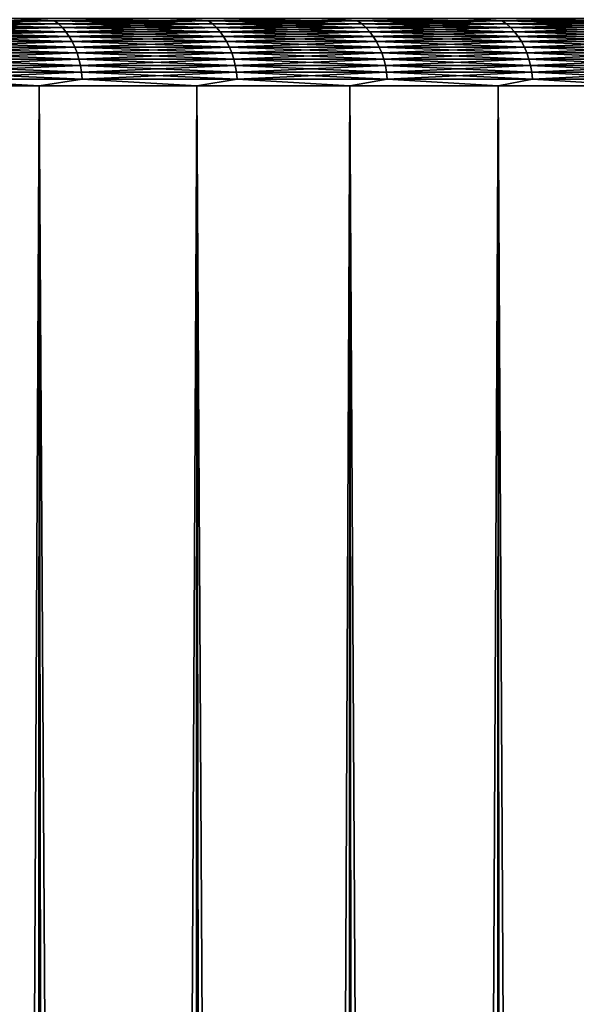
# Model space of a CAD drawing. Header units: millimetres. Extents: x -1052 to 2807, y 2 to 2368.
# Tile 151 of 256: x 957.34 to 961.27, y 174.97 to 181.91. Entities that reach past the tile are written whole.
import ezdxf

# ---------------------------------------------------------------- set-up
doc = ezdxf.new("R2010")
doc.units = ezdxf.units.MM
doc.header["$LTSCALE"] = 41.718519
for name, color, linetype in [('11', 7, 'CONTINUOUS'), ('12', 7, 'CONTINUOUS'), ('16', 7, 'CONTINUOUS'), ('17', 7, 'CONTINUOUS')]:
    doc.layers.add(name, color=color, linetype=linetype)

msp = doc.modelspace()

# ---------------------------------------------------------------- linework, layer by layer
at = {"layer": '11', "color": 7, "linetype": 'CONTINUOUS'}
for points in [[(957.4297, 2.3, -34.142), (956.2856, 2.3, -35.0919), (956.3384, 181.4396, -35.0495), (957.4297, 2.3, -34.142)], [(957.4818, 181.4396, -34.0972), (957.4297, 2.3, -34.142), (956.3384, 181.4396, -35.0495), (957.4818, 181.4396, -34.0972)], [(958.5417, 2.3, -33.1548), (957.4297, 2.3, -34.142), (957.4818, 181.4396, -34.0972), (958.5417, 2.3, -33.1548)], [(958.5931, 181.4396, -33.1076), (958.5417, 2.3, -33.1548), (957.4818, 181.4396, -34.0972), (958.5931, 181.4396, -33.1076)], [(959.6205, 2.3, -32.1315), (958.5417, 2.3, -33.1548), (958.5931, 181.4396, -33.1076), (959.6205, 2.3, -32.1315)], [(959.6711, 181.4396, -32.0818), (959.6205, 2.3, -32.1315), (958.5931, 181.4396, -33.1076), (959.6711, 181.4396, -32.0818)], [(960.6649, 2.3, -31.0731), (959.6205, 2.3, -32.1315), (959.6711, 181.4396, -32.0818), (960.6649, 2.3, -31.0731)], [(960.7146, 181.4396, -31.0209), (960.6649, 2.3, -31.0731), (959.6711, 181.4396, -32.0818), (960.7146, 181.4396, -31.0209)], [(961.6737, 2.3, -29.9807), (960.6649, 2.3, -31.0731), (960.7146, 181.4396, -31.0209), (961.6737, 2.3, -29.9807)], [(961.7224, 181.4396, -29.9261), (961.6737, 2.3, -29.9807), (960.7146, 181.4396, -31.0209), (961.7224, 181.4396, -29.9261)]]:
    msp.add_3dface(points, dxfattribs=at)
at = {"layer": '12', "color": 7, "linetype": 'CONTINUOUS'}
for points in [[(956.3384, 181.4396, 35.0495), (956.5867, 2.3, 34.8481), (957.4818, 181.4396, 34.0972), (956.3384, 181.4396, 35.0495)], [(956.5867, 2.3, 34.8481), (957.7103, 2.3, 33.899), (957.4818, 181.4396, 34.0972), (956.5867, 2.3, 34.8481)], [(957.4818, 181.4396, 34.0972), (957.7103, 2.3, 33.899), (958.5931, 181.4396, 33.1076), (957.4818, 181.4396, 34.0972)], [(957.7103, 2.3, 33.899), (958.8023, 2.3, 32.9137), (958.5931, 181.4396, 33.1076), (957.7103, 2.3, 33.899)], [(958.5931, 181.4396, 33.1076), (958.8023, 2.3, 32.9137), (959.6711, 181.4396, 32.0818), (958.5931, 181.4396, 33.1076)], [(958.8023, 2.3, 32.9137), (959.8616, 2.3, 31.8933), (959.6711, 181.4396, 32.0818), (958.8023, 2.3, 32.9137)], [(959.6711, 181.4396, 32.0818), (959.8616, 2.3, 31.8933), (960.7146, 181.4396, 31.0209), (959.6711, 181.4396, 32.0818)], [(959.8616, 2.3, 31.8933), (960.8869, 2.3, 30.8388), (960.7146, 181.4396, 31.0209), (959.8616, 2.3, 31.8933)], [(960.7146, 181.4396, 31.0209), (960.8869, 2.3, 30.8388), (961.7224, 181.4396, 29.9261), (960.7146, 181.4396, 31.0209)], [(960.8869, 2.3, 30.8388), (961.8772, 2.3, 29.7513), (961.7224, 181.4396, 29.9261), (960.8869, 2.3, 30.8388)]]:
    msp.add_3dface(points, dxfattribs=at)
at = {"layer": '16', "color": 7, "linetype": 'CONTINUOUS'}
for points in [[(957.2587, 181.914, 33.8381), (956.4743, 181.8968, 34.5554), (957.5898, 181.8968, 33.609), (957.2587, 181.914, 33.8381)], [(956.5016, 181.8753, 34.5886), (957.6181, 181.8753, 33.6414), (956.4743, 181.8968, 34.5554), (956.5016, 181.8753, 34.5886)], [(956.4743, 181.8968, 34.5554), (957.6181, 181.8753, 33.6414), (957.5898, 181.8968, 33.609), (956.4743, 181.8968, 34.5554)], [(956.5274, 181.8497, 34.6201), (957.6449, 181.8497, 33.672), (956.5016, 181.8753, 34.5886), (956.5274, 181.8497, 34.6201)], [(956.5016, 181.8753, 34.5886), (957.6449, 181.8497, 33.672), (957.6181, 181.8753, 33.6414), (956.5016, 181.8753, 34.5886)], [(958.3615, 181.914, 32.856), (957.2587, 181.914, 33.8381), (957.5898, 181.8968, 33.609), (958.3615, 181.914, 32.856)], [(958.3615, 181.914, 32.856), (957.5898, 181.8968, 33.609), (958.6736, 181.8968, 32.6267), (958.3615, 181.914, 32.856)], [(957.6181, 181.8753, 33.6414), (958.703, 181.8753, 32.658), (957.5898, 181.8968, 33.609), (957.6181, 181.8753, 33.6414)], [(957.5898, 181.8968, 33.609), (958.703, 181.8753, 32.658), (958.6736, 181.8968, 32.6267), (957.5898, 181.8968, 33.609)], [(957.6449, 181.8497, 33.672), (958.7308, 181.8497, 32.6877), (957.6181, 181.8753, 33.6414), (957.6449, 181.8497, 33.672)], [(957.6181, 181.8753, 33.6414), (958.7308, 181.8497, 32.6877), (958.703, 181.8753, 32.658), (957.6181, 181.8753, 33.6414)], [(959.4313, 181.914, 31.838), (958.3615, 181.914, 32.856), (958.6736, 181.8968, 32.6267), (959.4313, 181.914, 31.838)], [(959.4313, 181.914, 31.838), (958.6736, 181.8968, 32.6267), (959.7248, 181.8968, 31.6094), (959.4313, 181.914, 31.838)], [(958.703, 181.8753, 32.658), (959.7552, 181.8753, 31.6398), (958.6736, 181.8968, 32.6267), (958.703, 181.8753, 32.658)], [(958.6736, 181.8968, 32.6267), (959.7552, 181.8753, 31.6398), (959.7248, 181.8968, 31.6094), (958.6736, 181.8968, 32.6267)], [(958.7308, 181.8497, 32.6877), (959.784, 181.8497, 31.6685), (958.703, 181.8753, 32.658), (958.7308, 181.8497, 32.6877)], [(958.703, 181.8753, 32.658), (959.784, 181.8497, 31.6685), (959.7552, 181.8753, 31.6398), (958.703, 181.8753, 32.658)], [(960.4669, 181.914, 30.7852), (959.4313, 181.914, 31.838), (959.7248, 181.8968, 31.6094), (960.4669, 181.914, 30.7852)], [(960.4669, 181.914, 30.7852), (959.7248, 181.8968, 31.6094), (960.7421, 181.8968, 30.5582), (960.4669, 181.914, 30.7852)], [(959.7552, 181.8753, 31.6398), (960.7735, 181.8753, 30.5876), (959.7248, 181.8968, 31.6094), (959.7552, 181.8753, 31.6398)], [(959.7248, 181.8968, 31.6094), (960.7735, 181.8753, 30.5876), (960.7421, 181.8968, 30.5582), (959.7248, 181.8968, 31.6094)], [(959.784, 181.8497, 31.6685), (960.8032, 181.8497, 30.6154), (959.7552, 181.8753, 31.6398), (959.784, 181.8497, 31.6685)], [(959.7552, 181.8753, 31.6398), (960.8032, 181.8497, 30.6154), (960.7735, 181.8753, 30.5876), (959.7552, 181.8753, 31.6398)], [(961.4671, 181.914, 29.6987), (960.4669, 181.914, 30.7852), (960.7421, 181.8968, 30.5582), (961.4671, 181.914, 29.6987)], [(961.4671, 181.914, 29.6987), (960.7421, 181.8968, 30.5582), (961.7245, 181.8968, 29.4743), (961.4671, 181.914, 29.6987)], [(960.7735, 181.8753, 30.5876), (961.7568, 181.8753, 29.5027), (960.7421, 181.8968, 30.5582), (960.7735, 181.8753, 30.5876)], [(960.7421, 181.8968, 30.5582), (961.7568, 181.8753, 29.5027), (961.7245, 181.8968, 29.4743), (960.7421, 181.8968, 30.5582)], [(960.8032, 181.8497, 30.6154), (961.7874, 181.8497, 29.5295), (960.7735, 181.8753, 30.5876), (960.8032, 181.8497, 30.6154)], [(960.7735, 181.8753, 30.5876), (961.7874, 181.8497, 29.5295), (961.7568, 181.8753, 29.5027), (960.7735, 181.8753, 30.5876)], [(956.5516, 181.8203, 34.6495), (957.67, 181.8203, 33.7006), (956.5274, 181.8497, 34.6201), (956.5516, 181.8203, 34.6495)], [(956.5274, 181.8497, 34.6201), (957.67, 181.8203, 33.7006), (957.6449, 181.8497, 33.672), (956.5274, 181.8497, 34.6201)], [(956.5738, 181.7874, 34.6766), (957.6931, 181.7874, 33.7269), (956.5516, 181.8203, 34.6495), (956.5738, 181.7874, 34.6766)], [(956.5516, 181.8203, 34.6495), (957.6931, 181.7874, 33.7269), (957.67, 181.8203, 33.7006), (956.5516, 181.8203, 34.6495)], [(957.67, 181.8203, 33.7006), (958.7569, 181.8203, 32.7155), (957.6449, 181.8497, 33.672), (957.67, 181.8203, 33.7006)], [(957.6449, 181.8497, 33.672), (958.7569, 181.8203, 32.7155), (958.7308, 181.8497, 32.6877), (957.6449, 181.8497, 33.672)], [(957.6931, 181.7874, 33.7269), (958.7808, 181.7874, 32.7411), (957.67, 181.8203, 33.7006), (957.6931, 181.7874, 33.7269)], [(957.67, 181.8203, 33.7006), (958.7808, 181.7874, 32.7411), (958.7569, 181.8203, 32.7155), (957.67, 181.8203, 33.7006)], [(958.7569, 181.8203, 32.7155), (959.8109, 181.8203, 31.6954), (958.7308, 181.8497, 32.6877), (958.7569, 181.8203, 32.7155)], [(958.7308, 181.8497, 32.6877), (959.8109, 181.8203, 31.6954), (959.784, 181.8497, 31.6685), (958.7308, 181.8497, 32.6877)], [(958.7808, 181.7874, 32.7411), (959.8357, 181.7874, 31.7202), (958.7569, 181.8203, 32.7155), (958.7808, 181.7874, 32.7411)], [(958.7569, 181.8203, 32.7155), (959.8357, 181.7874, 31.7202), (959.8109, 181.8203, 31.6954), (958.7569, 181.8203, 32.7155)], [(959.8109, 181.8203, 31.6954), (960.831, 181.8203, 30.6414), (959.784, 181.8497, 31.6685), (959.8109, 181.8203, 31.6954)], [(959.784, 181.8497, 31.6685), (960.831, 181.8203, 30.6414), (960.8032, 181.8497, 30.6154), (959.784, 181.8497, 31.6685)], [(959.8357, 181.7874, 31.7202), (960.8565, 181.7874, 30.6654), (959.8109, 181.8203, 31.6954), (959.8357, 181.7874, 31.7202)], [(959.8109, 181.8203, 31.6954), (960.8565, 181.7874, 30.6654), (960.831, 181.8203, 30.6414), (959.8109, 181.8203, 31.6954)], [(960.831, 181.8203, 30.6414), (961.816, 181.8203, 29.5546), (960.8032, 181.8497, 30.6154), (960.831, 181.8203, 30.6414)], [(960.8032, 181.8497, 30.6154), (961.816, 181.8203, 29.5546), (961.7874, 181.8497, 29.5295), (960.8032, 181.8497, 30.6154)], [(960.8565, 181.7874, 30.6654), (961.8424, 181.7874, 29.5777), (960.831, 181.8203, 30.6414), (960.8565, 181.7874, 30.6654)], [(960.831, 181.8203, 30.6414), (961.8424, 181.7874, 29.5777), (961.816, 181.8203, 29.5546), (960.831, 181.8203, 30.6414)], [(956.5939, 181.7513, 34.7012), (957.7141, 181.7513, 33.7508), (956.5738, 181.7874, 34.6766), (956.5939, 181.7513, 34.7012)], [(956.5738, 181.7874, 34.6766), (957.7141, 181.7513, 33.7508), (957.6931, 181.7874, 33.7269), (956.5738, 181.7874, 34.6766)], [(956.6118, 181.7124, 34.7229), (957.7326, 181.7124, 33.7719), (956.5939, 181.7513, 34.7012), (956.6118, 181.7124, 34.7229)], [(956.5939, 181.7513, 34.7012), (957.7326, 181.7124, 33.7719), (957.7141, 181.7513, 33.7508), (956.5939, 181.7513, 34.7012)], [(957.7141, 181.7513, 33.7508), (958.8025, 181.7513, 32.7643), (957.6931, 181.7874, 33.7269), (957.7141, 181.7513, 33.7508)], [(957.6931, 181.7874, 33.7269), (958.8025, 181.7513, 32.7643), (958.7808, 181.7874, 32.7411), (957.6931, 181.7874, 33.7269)], [(957.7326, 181.7124, 33.7719), (958.8218, 181.7124, 32.7848), (957.7141, 181.7513, 33.7508), (957.7326, 181.7124, 33.7719)], [(957.7141, 181.7513, 33.7508), (958.8218, 181.7124, 32.7848), (958.8025, 181.7513, 32.7643), (957.7141, 181.7513, 33.7508)], [(958.8025, 181.7513, 32.7643), (959.8581, 181.7513, 31.7427), (958.7808, 181.7874, 32.7411), (958.8025, 181.7513, 32.7643)], [(958.7808, 181.7874, 32.7411), (959.8581, 181.7513, 31.7427), (959.8357, 181.7874, 31.7202), (958.7808, 181.7874, 32.7411)], [(958.8218, 181.7124, 32.7848), (959.878, 181.7124, 31.7626), (958.8025, 181.7513, 32.7643), (958.8218, 181.7124, 32.7848)], [(958.8025, 181.7513, 32.7643), (959.878, 181.7124, 31.7626), (959.8581, 181.7513, 31.7427), (958.8025, 181.7513, 32.7643)], [(959.8581, 181.7513, 31.7427), (960.8797, 181.7513, 30.6871), (959.8357, 181.7874, 31.7202), (959.8581, 181.7513, 31.7427)], [(959.8357, 181.7874, 31.7202), (960.8797, 181.7513, 30.6871), (960.8565, 181.7874, 30.6654), (959.8357, 181.7874, 31.7202)], [(959.878, 181.7124, 31.7626), (960.9002, 181.7124, 30.7063), (959.8581, 181.7513, 31.7427), (959.878, 181.7124, 31.7626)], [(959.8581, 181.7513, 31.7427), (960.9002, 181.7124, 30.7063), (960.8797, 181.7513, 30.6871), (959.8581, 181.7513, 31.7427)], [(960.8797, 181.7513, 30.6871), (961.8662, 181.7513, 29.5986), (960.8565, 181.7874, 30.6654), (960.8797, 181.7513, 30.6871)], [(960.8565, 181.7874, 30.6654), (961.8662, 181.7513, 29.5986), (961.8424, 181.7874, 29.5777), (960.8565, 181.7874, 30.6654)], [(960.9002, 181.7124, 30.7063), (961.8874, 181.7124, 29.6172), (960.8797, 181.7513, 30.6871), (960.9002, 181.7124, 30.7063)], [(960.8797, 181.7513, 30.6871), (961.8874, 181.7124, 29.6172), (961.8662, 181.7513, 29.5986), (960.8797, 181.7513, 30.6871)], [(956.6272, 181.6709, 34.7417), (957.7486, 181.6709, 33.7902), (956.6118, 181.7124, 34.7229), (956.6272, 181.6709, 34.7417)], [(956.6118, 181.7124, 34.7229), (957.7486, 181.6709, 33.7902), (957.7326, 181.7124, 33.7719), (956.6118, 181.7124, 34.7229)], [(956.64, 181.6272, 34.7572), (957.7619, 181.6272, 33.8053), (956.6272, 181.6709, 34.7417), (956.64, 181.6272, 34.7572)], [(956.6272, 181.6709, 34.7417), (957.7619, 181.6272, 33.8053), (957.7486, 181.6709, 33.7902), (956.6272, 181.6709, 34.7417)], [(957.7486, 181.6709, 33.7902), (958.8383, 181.6709, 32.8025), (957.7326, 181.7124, 33.7719), (957.7486, 181.6709, 33.7902)], [(957.7326, 181.7124, 33.7719), (958.8383, 181.6709, 32.8025), (958.8218, 181.7124, 32.7848), (957.7326, 181.7124, 33.7719)], [(957.7619, 181.6272, 33.8053), (958.8521, 181.6272, 32.8172), (957.7486, 181.6709, 33.7902), (957.7619, 181.6272, 33.8053)], [(957.7486, 181.6709, 33.7902), (958.8521, 181.6272, 32.8172), (958.8383, 181.6709, 32.8025), (957.7486, 181.6709, 33.7902)], [(958.8383, 181.6709, 32.8025), (959.8951, 181.6709, 31.7797), (958.8218, 181.7124, 32.7848), (958.8383, 181.6709, 32.8025)], [(958.8218, 181.7124, 32.7848), (959.8951, 181.6709, 31.7797), (959.878, 181.7124, 31.7626), (958.8218, 181.7124, 32.7848)], [(958.8521, 181.6272, 32.8172), (959.9094, 181.6272, 31.794), (958.8383, 181.6709, 32.8025), (958.8521, 181.6272, 32.8172)], [(958.8383, 181.6709, 32.8025), (959.9094, 181.6272, 31.794), (959.8951, 181.6709, 31.7797), (958.8383, 181.6709, 32.8025)], [(959.8951, 181.6709, 31.7797), (960.9179, 181.6709, 30.7229), (959.878, 181.7124, 31.7626), (959.8951, 181.6709, 31.7797)], [(959.878, 181.7124, 31.7626), (960.9179, 181.6709, 30.7229), (960.9002, 181.7124, 30.7063), (959.878, 181.7124, 31.7626)], [(959.9094, 181.6272, 31.794), (960.9326, 181.6272, 30.7367), (959.8951, 181.6709, 31.7797), (959.9094, 181.6272, 31.794)], [(959.8951, 181.6709, 31.7797), (960.9326, 181.6272, 30.7367), (960.9179, 181.6709, 30.7229), (959.8951, 181.6709, 31.7797)], [(960.9179, 181.6709, 30.7229), (961.9056, 181.6709, 29.6332), (960.9002, 181.7124, 30.7063), (960.9179, 181.6709, 30.7229)], [(960.9002, 181.7124, 30.7063), (961.9056, 181.6709, 29.6332), (961.8874, 181.7124, 29.6172), (960.9002, 181.7124, 30.7063)], [(960.9326, 181.6272, 30.7367), (961.9208, 181.6272, 29.6465), (960.9179, 181.6709, 30.7229), (960.9326, 181.6272, 30.7367)], [(960.9179, 181.6709, 30.7229), (961.9208, 181.6272, 29.6465), (961.9056, 181.6709, 29.6332), (960.9179, 181.6709, 30.7229)], [(956.65, 181.5818, 34.7695), (957.7724, 181.5818, 33.8173), (956.64, 181.6272, 34.7572), (956.65, 181.5818, 34.7695)], [(956.64, 181.6272, 34.7572), (957.7724, 181.5818, 33.8173), (957.7619, 181.6272, 33.8053), (956.64, 181.6272, 34.7572)], [(957.7724, 181.5818, 33.8173), (958.863, 181.5818, 32.8288), (957.7619, 181.6272, 33.8053), (957.7724, 181.5818, 33.8173)], [(957.7619, 181.6272, 33.8053), (958.863, 181.5818, 32.8288), (958.8521, 181.6272, 32.8172), (957.7619, 181.6272, 33.8053)], [(958.863, 181.5818, 32.8288), (959.9206, 181.5818, 31.8052), (958.8521, 181.6272, 32.8172), (958.863, 181.5818, 32.8288)], [(958.8521, 181.6272, 32.8172), (959.9206, 181.5818, 31.8052), (959.9094, 181.6272, 31.794), (958.8521, 181.6272, 32.8172)], [(959.9206, 181.5818, 31.8052), (960.9442, 181.5818, 30.7475), (959.9094, 181.6272, 31.794), (959.9206, 181.5818, 31.8052)], [(959.9094, 181.6272, 31.794), (960.9442, 181.5818, 30.7475), (960.9326, 181.6272, 30.7367), (959.9094, 181.6272, 31.794)], [(960.9442, 181.5818, 30.7475), (961.9327, 181.5818, 29.6569), (960.9326, 181.6272, 30.7367), (960.9442, 181.5818, 30.7475)], [(960.9326, 181.6272, 30.7367), (961.9327, 181.5818, 29.6569), (961.9208, 181.6272, 29.6465), (960.9326, 181.6272, 30.7367)], [(956.6573, 181.5352, 34.7783), (957.7799, 181.5352, 33.8259), (956.65, 181.5818, 34.7695), (956.6573, 181.5352, 34.7783)], [(956.65, 181.5818, 34.7695), (957.7799, 181.5352, 33.8259), (957.7724, 181.5818, 33.8173), (956.65, 181.5818, 34.7695)], [(956.6617, 181.4876, 34.7837), (957.7845, 181.4876, 33.8311), (956.6573, 181.5352, 34.7783), (956.6617, 181.4876, 34.7837)], [(956.6573, 181.5352, 34.7783), (957.7845, 181.4876, 33.8311), (957.7799, 181.5352, 33.8259), (956.6573, 181.5352, 34.7783)], [(957.7799, 181.5352, 33.8259), (958.8708, 181.5352, 32.8372), (957.7724, 181.5818, 33.8173), (957.7799, 181.5352, 33.8259)], [(957.7724, 181.5818, 33.8173), (958.8708, 181.5352, 32.8372), (958.863, 181.5818, 32.8288), (957.7724, 181.5818, 33.8173)], [(957.7845, 181.4876, 33.8311), (958.8755, 181.4876, 32.8422), (957.7799, 181.5352, 33.8259), (957.7845, 181.4876, 33.8311)], [(957.7799, 181.5352, 33.8259), (958.8755, 181.4876, 32.8422), (958.8708, 181.5352, 32.8372), (957.7799, 181.5352, 33.8259)], [(958.8708, 181.5352, 32.8372), (959.9287, 181.5352, 31.8133), (958.863, 181.5818, 32.8288), (958.8708, 181.5352, 32.8372)], [(958.863, 181.5818, 32.8288), (959.9287, 181.5352, 31.8133), (959.9206, 181.5818, 31.8052), (958.863, 181.5818, 32.8288)], [(958.8755, 181.4876, 32.8422), (959.9336, 181.4876, 31.8182), (958.8708, 181.5352, 32.8372), (958.8755, 181.4876, 32.8422)], [(958.8708, 181.5352, 32.8372), (959.9336, 181.4876, 31.8182), (959.9287, 181.5352, 31.8133), (958.8708, 181.5352, 32.8372)], [(959.9287, 181.5352, 31.8133), (960.9526, 181.5352, 30.7554), (959.9206, 181.5818, 31.8052), (959.9287, 181.5352, 31.8133)], [(959.9206, 181.5818, 31.8052), (960.9526, 181.5352, 30.7554), (960.9442, 181.5818, 30.7475), (959.9206, 181.5818, 31.8052)], [(959.9336, 181.4876, 31.8182), (960.9576, 181.4876, 30.7601), (959.9287, 181.5352, 31.8133), (959.9336, 181.4876, 31.8182)], [(959.9287, 181.5352, 31.8133), (960.9576, 181.4876, 30.7601), (960.9526, 181.5352, 30.7554), (959.9287, 181.5352, 31.8133)], [(960.9526, 181.5352, 30.7554), (961.9413, 181.5352, 29.6645), (960.9442, 181.5818, 30.7475), (960.9526, 181.5352, 30.7554)], [(960.9442, 181.5818, 30.7475), (961.9413, 181.5352, 29.6645), (961.9327, 181.5818, 29.6569), (960.9442, 181.5818, 30.7475)], [(960.9576, 181.4876, 30.7601), (961.9465, 181.4876, 29.669), (960.9526, 181.5352, 30.7554), (960.9576, 181.4876, 30.7601)], [(960.9526, 181.5352, 30.7554), (961.9465, 181.4876, 29.669), (961.9413, 181.5352, 29.6645), (960.9526, 181.5352, 30.7554)], [(956.3384, 181.4396, 35.0495), (957.4818, 181.4396, 34.0972), (956.6617, 181.4876, 34.7837), (956.3384, 181.4396, 35.0495)], [(956.6617, 181.4876, 34.7837), (957.4818, 181.4396, 34.0972), (957.7845, 181.4876, 33.8311), (956.6617, 181.4876, 34.7837)], [(957.4818, 181.4396, 34.0972), (958.5931, 181.4396, 33.1076), (957.7845, 181.4876, 33.8311), (957.4818, 181.4396, 34.0972)], [(957.7845, 181.4876, 33.8311), (958.5931, 181.4396, 33.1076), (958.8755, 181.4876, 32.8422), (957.7845, 181.4876, 33.8311)], [(958.5931, 181.4396, 33.1076), (959.6711, 181.4396, 32.0818), (958.8755, 181.4876, 32.8422), (958.5931, 181.4396, 33.1076)], [(958.8755, 181.4876, 32.8422), (959.6711, 181.4396, 32.0818), (959.9336, 181.4876, 31.8182), (958.8755, 181.4876, 32.8422)], [(959.6711, 181.4396, 32.0818), (960.7146, 181.4396, 31.0209), (959.9336, 181.4876, 31.8182), (959.6711, 181.4396, 32.0818)], [(959.9336, 181.4876, 31.8182), (960.7146, 181.4396, 31.0209), (960.9576, 181.4876, 30.7601), (959.9336, 181.4876, 31.8182)], [(960.7146, 181.4396, 31.0209), (961.7224, 181.4396, 29.9261), (960.9576, 181.4876, 30.7601), (960.7146, 181.4396, 31.0209)], [(960.9576, 181.4876, 30.7601), (961.7224, 181.4396, 29.9261), (961.9465, 181.4876, 29.669), (960.9576, 181.4876, 30.7601)]]:
    msp.add_3dface(points, dxfattribs=at)
at = {"layer": '17', "color": 7, "linetype": 'CONTINUOUS'}
for points in [[(957.2587, 181.914, -33.8381), (957.5898, 181.8968, -33.609), (956.4743, 181.8968, -34.5554), (957.2587, 181.914, -33.8381)], [(957.5898, 181.8968, -33.609), (956.5016, 181.8753, -34.5886), (956.4743, 181.8968, -34.5554), (957.5898, 181.8968, -33.609)], [(957.6181, 181.8753, -33.6414), (956.5016, 181.8753, -34.5886), (957.5898, 181.8968, -33.609), (957.6181, 181.8753, -33.6414)], [(957.6181, 181.8753, -33.6414), (956.5274, 181.8497, -34.6201), (956.5016, 181.8753, -34.5886), (957.6181, 181.8753, -33.6414)], [(957.6449, 181.8497, -33.672), (956.5274, 181.8497, -34.6201), (957.6181, 181.8753, -33.6414), (957.6449, 181.8497, -33.672)], [(957.2587, 181.914, -33.8381), (958.3615, 181.914, -32.856), (957.5898, 181.8968, -33.609), (957.2587, 181.914, -33.8381)], [(958.3615, 181.914, -32.856), (958.6736, 181.8968, -32.6267), (957.5898, 181.8968, -33.609), (958.3615, 181.914, -32.856)], [(958.6736, 181.8968, -32.6267), (957.6181, 181.8753, -33.6414), (957.5898, 181.8968, -33.609), (958.6736, 181.8968, -32.6267)], [(958.703, 181.8753, -32.658), (957.6181, 181.8753, -33.6414), (958.6736, 181.8968, -32.6267), (958.703, 181.8753, -32.658)], [(958.703, 181.8753, -32.658), (957.6449, 181.8497, -33.672), (957.6181, 181.8753, -33.6414), (958.703, 181.8753, -32.658)], [(958.7308, 181.8497, -32.6877), (957.6449, 181.8497, -33.672), (958.703, 181.8753, -32.658), (958.7308, 181.8497, -32.6877)], [(958.3615, 181.914, -32.856), (959.4313, 181.914, -31.838), (958.6736, 181.8968, -32.6267), (958.3615, 181.914, -32.856)], [(959.4313, 181.914, -31.838), (959.7248, 181.8968, -31.6094), (958.6736, 181.8968, -32.6267), (959.4313, 181.914, -31.838)], [(959.7248, 181.8968, -31.6094), (958.703, 181.8753, -32.658), (958.6736, 181.8968, -32.6267), (959.7248, 181.8968, -31.6094)], [(959.7552, 181.8753, -31.6398), (958.703, 181.8753, -32.658), (959.7248, 181.8968, -31.6094), (959.7552, 181.8753, -31.6398)], [(959.7552, 181.8753, -31.6398), (958.7308, 181.8497, -32.6877), (958.703, 181.8753, -32.658), (959.7552, 181.8753, -31.6398)], [(959.784, 181.8497, -31.6685), (958.7308, 181.8497, -32.6877), (959.7552, 181.8753, -31.6398), (959.784, 181.8497, -31.6685)], [(959.4313, 181.914, -31.838), (960.4669, 181.914, -30.7852), (959.7248, 181.8968, -31.6094), (959.4313, 181.914, -31.838)], [(960.4669, 181.914, -30.7852), (960.7421, 181.8968, -30.5582), (959.7248, 181.8968, -31.6094), (960.4669, 181.914, -30.7852)], [(960.7421, 181.8968, -30.5582), (959.7552, 181.8753, -31.6398), (959.7248, 181.8968, -31.6094), (960.7421, 181.8968, -30.5582)], [(960.7735, 181.8753, -30.5876), (959.7552, 181.8753, -31.6398), (960.7421, 181.8968, -30.5582), (960.7735, 181.8753, -30.5876)], [(960.7735, 181.8753, -30.5876), (959.784, 181.8497, -31.6685), (959.7552, 181.8753, -31.6398), (960.7735, 181.8753, -30.5876)], [(960.8032, 181.8497, -30.6154), (959.784, 181.8497, -31.6685), (960.7735, 181.8753, -30.5876), (960.8032, 181.8497, -30.6154)], [(960.4669, 181.914, -30.7852), (961.4671, 181.914, -29.6987), (960.7421, 181.8968, -30.5582), (960.4669, 181.914, -30.7852)], [(961.4671, 181.914, -29.6987), (961.7245, 181.8968, -29.4743), (960.7421, 181.8968, -30.5582), (961.4671, 181.914, -29.6987)], [(961.7245, 181.8968, -29.4743), (960.7735, 181.8753, -30.5876), (960.7421, 181.8968, -30.5582), (961.7245, 181.8968, -29.4743)], [(961.7568, 181.8753, -29.5027), (960.7735, 181.8753, -30.5876), (961.7245, 181.8968, -29.4743), (961.7568, 181.8753, -29.5027)], [(961.7568, 181.8753, -29.5027), (960.8032, 181.8497, -30.6154), (960.7735, 181.8753, -30.5876), (961.7568, 181.8753, -29.5027)], [(961.7874, 181.8497, -29.5295), (960.8032, 181.8497, -30.6154), (961.7568, 181.8753, -29.5027), (961.7874, 181.8497, -29.5295)], [(957.6449, 181.8497, -33.672), (956.5516, 181.8203, -34.6495), (956.5274, 181.8497, -34.6201), (957.6449, 181.8497, -33.672)], [(957.67, 181.8203, -33.7006), (956.5516, 181.8203, -34.6495), (957.6449, 181.8497, -33.672), (957.67, 181.8203, -33.7006)], [(957.67, 181.8203, -33.7006), (956.5738, 181.7874, -34.6766), (956.5516, 181.8203, -34.6495), (957.67, 181.8203, -33.7006)], [(957.6931, 181.7874, -33.7269), (956.5738, 181.7874, -34.6766), (957.67, 181.8203, -33.7006), (957.6931, 181.7874, -33.7269)], [(958.7308, 181.8497, -32.6877), (957.67, 181.8203, -33.7006), (957.6449, 181.8497, -33.672), (958.7308, 181.8497, -32.6877)], [(958.7569, 181.8203, -32.7155), (957.67, 181.8203, -33.7006), (958.7308, 181.8497, -32.6877), (958.7569, 181.8203, -32.7155)], [(958.7569, 181.8203, -32.7155), (957.6931, 181.7874, -33.7269), (957.67, 181.8203, -33.7006), (958.7569, 181.8203, -32.7155)], [(958.7808, 181.7874, -32.7411), (957.6931, 181.7874, -33.7269), (958.7569, 181.8203, -32.7155), (958.7808, 181.7874, -32.7411)], [(959.784, 181.8497, -31.6685), (958.7569, 181.8203, -32.7155), (958.7308, 181.8497, -32.6877), (959.784, 181.8497, -31.6685)], [(959.8109, 181.8203, -31.6954), (958.7569, 181.8203, -32.7155), (959.784, 181.8497, -31.6685), (959.8109, 181.8203, -31.6954)], [(959.8109, 181.8203, -31.6954), (958.7808, 181.7874, -32.7411), (958.7569, 181.8203, -32.7155), (959.8109, 181.8203, -31.6954)], [(959.8357, 181.7874, -31.7202), (958.7808, 181.7874, -32.7411), (959.8109, 181.8203, -31.6954), (959.8357, 181.7874, -31.7202)], [(960.8032, 181.8497, -30.6154), (959.8109, 181.8203, -31.6954), (959.784, 181.8497, -31.6685), (960.8032, 181.8497, -30.6154)], [(960.831, 181.8203, -30.6414), (959.8109, 181.8203, -31.6954), (960.8032, 181.8497, -30.6154), (960.831, 181.8203, -30.6414)], [(960.831, 181.8203, -30.6414), (959.8357, 181.7874, -31.7202), (959.8109, 181.8203, -31.6954), (960.831, 181.8203, -30.6414)], [(960.8565, 181.7874, -30.6654), (959.8357, 181.7874, -31.7202), (960.831, 181.8203, -30.6414), (960.8565, 181.7874, -30.6654)], [(961.7874, 181.8497, -29.5295), (960.831, 181.8203, -30.6414), (960.8032, 181.8497, -30.6154), (961.7874, 181.8497, -29.5295)], [(961.816, 181.8203, -29.5546), (960.831, 181.8203, -30.6414), (961.7874, 181.8497, -29.5295), (961.816, 181.8203, -29.5546)], [(961.816, 181.8203, -29.5546), (960.8565, 181.7874, -30.6654), (960.831, 181.8203, -30.6414), (961.816, 181.8203, -29.5546)], [(961.8424, 181.7874, -29.5777), (960.8565, 181.7874, -30.6654), (961.816, 181.8203, -29.5546), (961.8424, 181.7874, -29.5777)], [(957.6931, 181.7874, -33.7269), (956.5939, 181.7513, -34.7012), (956.5738, 181.7874, -34.6766), (957.6931, 181.7874, -33.7269)], [(957.7141, 181.7513, -33.7508), (956.5939, 181.7513, -34.7012), (957.6931, 181.7874, -33.7269), (957.7141, 181.7513, -33.7508)], [(957.7141, 181.7513, -33.7508), (956.6118, 181.7124, -34.7229), (956.5939, 181.7513, -34.7012), (957.7141, 181.7513, -33.7508)], [(957.7326, 181.7124, -33.7719), (956.6118, 181.7124, -34.7229), (957.7141, 181.7513, -33.7508), (957.7326, 181.7124, -33.7719)], [(958.7808, 181.7874, -32.7411), (957.7141, 181.7513, -33.7508), (957.6931, 181.7874, -33.7269), (958.7808, 181.7874, -32.7411)], [(958.8025, 181.7513, -32.7643), (957.7141, 181.7513, -33.7508), (958.7808, 181.7874, -32.7411), (958.8025, 181.7513, -32.7643)], [(958.8025, 181.7513, -32.7643), (957.7326, 181.7124, -33.7719), (957.7141, 181.7513, -33.7508), (958.8025, 181.7513, -32.7643)], [(958.8218, 181.7124, -32.7848), (957.7326, 181.7124, -33.7719), (958.8025, 181.7513, -32.7643), (958.8218, 181.7124, -32.7848)], [(959.8357, 181.7874, -31.7202), (958.8025, 181.7513, -32.7643), (958.7808, 181.7874, -32.7411), (959.8357, 181.7874, -31.7202)], [(959.8581, 181.7513, -31.7427), (958.8025, 181.7513, -32.7643), (959.8357, 181.7874, -31.7202), (959.8581, 181.7513, -31.7427)], [(959.8581, 181.7513, -31.7427), (958.8218, 181.7124, -32.7848), (958.8025, 181.7513, -32.7643), (959.8581, 181.7513, -31.7427)], [(959.878, 181.7124, -31.7626), (958.8218, 181.7124, -32.7848), (959.8581, 181.7513, -31.7427), (959.878, 181.7124, -31.7626)], [(960.8565, 181.7874, -30.6654), (959.8581, 181.7513, -31.7427), (959.8357, 181.7874, -31.7202), (960.8565, 181.7874, -30.6654)], [(960.8797, 181.7513, -30.6871), (959.8581, 181.7513, -31.7427), (960.8565, 181.7874, -30.6654), (960.8797, 181.7513, -30.6871)], [(960.8797, 181.7513, -30.6871), (959.878, 181.7124, -31.7626), (959.8581, 181.7513, -31.7427), (960.8797, 181.7513, -30.6871)], [(960.9002, 181.7124, -30.7063), (959.878, 181.7124, -31.7626), (960.8797, 181.7513, -30.6871), (960.9002, 181.7124, -30.7063)], [(961.8424, 181.7874, -29.5777), (960.8797, 181.7513, -30.6871), (960.8565, 181.7874, -30.6654), (961.8424, 181.7874, -29.5777)], [(961.8662, 181.7513, -29.5986), (960.8797, 181.7513, -30.6871), (961.8424, 181.7874, -29.5777), (961.8662, 181.7513, -29.5986)], [(961.8662, 181.7513, -29.5986), (960.9002, 181.7124, -30.7063), (960.8797, 181.7513, -30.6871), (961.8662, 181.7513, -29.5986)], [(961.8874, 181.7124, -29.6172), (960.9002, 181.7124, -30.7063), (961.8662, 181.7513, -29.5986), (961.8874, 181.7124, -29.6172)], [(957.7326, 181.7124, -33.7719), (956.6272, 181.6709, -34.7417), (956.6118, 181.7124, -34.7229), (957.7326, 181.7124, -33.7719)], [(957.7486, 181.6709, -33.7902), (956.6272, 181.6709, -34.7417), (957.7326, 181.7124, -33.7719), (957.7486, 181.6709, -33.7902)], [(957.7486, 181.6709, -33.7902), (956.64, 181.6272, -34.7572), (956.6272, 181.6709, -34.7417), (957.7486, 181.6709, -33.7902)], [(957.7619, 181.6272, -33.8053), (956.64, 181.6272, -34.7572), (957.7486, 181.6709, -33.7902), (957.7619, 181.6272, -33.8053)], [(958.8218, 181.7124, -32.7848), (957.7486, 181.6709, -33.7902), (957.7326, 181.7124, -33.7719), (958.8218, 181.7124, -32.7848)], [(958.8383, 181.6709, -32.8025), (957.7486, 181.6709, -33.7902), (958.8218, 181.7124, -32.7848), (958.8383, 181.6709, -32.8025)], [(958.8383, 181.6709, -32.8025), (957.7619, 181.6272, -33.8053), (957.7486, 181.6709, -33.7902), (958.8383, 181.6709, -32.8025)], [(958.8521, 181.6272, -32.8172), (957.7619, 181.6272, -33.8053), (958.8383, 181.6709, -32.8025), (958.8521, 181.6272, -32.8172)], [(959.878, 181.7124, -31.7626), (958.8383, 181.6709, -32.8025), (958.8218, 181.7124, -32.7848), (959.878, 181.7124, -31.7626)], [(959.8951, 181.6709, -31.7797), (958.8383, 181.6709, -32.8025), (959.878, 181.7124, -31.7626), (959.8951, 181.6709, -31.7797)], [(959.8951, 181.6709, -31.7797), (958.8521, 181.6272, -32.8172), (958.8383, 181.6709, -32.8025), (959.8951, 181.6709, -31.7797)], [(959.9094, 181.6272, -31.794), (958.8521, 181.6272, -32.8172), (959.8951, 181.6709, -31.7797), (959.9094, 181.6272, -31.794)], [(960.9002, 181.7124, -30.7063), (959.8951, 181.6709, -31.7797), (959.878, 181.7124, -31.7626), (960.9002, 181.7124, -30.7063)], [(960.9179, 181.6709, -30.7229), (959.8951, 181.6709, -31.7797), (960.9002, 181.7124, -30.7063), (960.9179, 181.6709, -30.7229)], [(960.9179, 181.6709, -30.7229), (959.9094, 181.6272, -31.794), (959.8951, 181.6709, -31.7797), (960.9179, 181.6709, -30.7229)], [(960.9326, 181.6272, -30.7367), (959.9094, 181.6272, -31.794), (960.9179, 181.6709, -30.7229), (960.9326, 181.6272, -30.7367)], [(961.8874, 181.7124, -29.6172), (960.9179, 181.6709, -30.7229), (960.9002, 181.7124, -30.7063), (961.8874, 181.7124, -29.6172)], [(961.9056, 181.6709, -29.6332), (960.9179, 181.6709, -30.7229), (961.8874, 181.7124, -29.6172), (961.9056, 181.6709, -29.6332)], [(961.9056, 181.6709, -29.6332), (960.9326, 181.6272, -30.7367), (960.9179, 181.6709, -30.7229), (961.9056, 181.6709, -29.6332)], [(961.9208, 181.6272, -29.6465), (960.9326, 181.6272, -30.7367), (961.9056, 181.6709, -29.6332), (961.9208, 181.6272, -29.6465)], [(957.7619, 181.6272, -33.8053), (956.65, 181.5818, -34.7695), (956.64, 181.6272, -34.7572), (957.7619, 181.6272, -33.8053)], [(957.7724, 181.5818, -33.8173), (956.65, 181.5818, -34.7695), (957.7619, 181.6272, -33.8053), (957.7724, 181.5818, -33.8173)], [(958.8521, 181.6272, -32.8172), (957.7724, 181.5818, -33.8173), (957.7619, 181.6272, -33.8053), (958.8521, 181.6272, -32.8172)], [(958.863, 181.5818, -32.8288), (957.7724, 181.5818, -33.8173), (958.8521, 181.6272, -32.8172), (958.863, 181.5818, -32.8288)], [(959.9094, 181.6272, -31.794), (958.863, 181.5818, -32.8288), (958.8521, 181.6272, -32.8172), (959.9094, 181.6272, -31.794)], [(959.9206, 181.5818, -31.8052), (958.863, 181.5818, -32.8288), (959.9094, 181.6272, -31.794), (959.9206, 181.5818, -31.8052)], [(960.9326, 181.6272, -30.7367), (959.9206, 181.5818, -31.8052), (959.9094, 181.6272, -31.794), (960.9326, 181.6272, -30.7367)], [(960.9442, 181.5818, -30.7475), (959.9206, 181.5818, -31.8052), (960.9326, 181.6272, -30.7367), (960.9442, 181.5818, -30.7475)], [(961.9208, 181.6272, -29.6465), (960.9442, 181.5818, -30.7475), (960.9326, 181.6272, -30.7367), (961.9208, 181.6272, -29.6465)], [(961.9327, 181.5818, -29.6569), (960.9442, 181.5818, -30.7475), (961.9208, 181.6272, -29.6465), (961.9327, 181.5818, -29.6569)], [(957.7724, 181.5818, -33.8173), (956.6573, 181.5352, -34.7783), (956.65, 181.5818, -34.7695), (957.7724, 181.5818, -33.8173)], [(957.7799, 181.5352, -33.8259), (956.6573, 181.5352, -34.7783), (957.7724, 181.5818, -33.8173), (957.7799, 181.5352, -33.8259)], [(957.7799, 181.5352, -33.8259), (956.6617, 181.4876, -34.7837), (956.6573, 181.5352, -34.7783), (957.7799, 181.5352, -33.8259)], [(957.7845, 181.4876, -33.8311), (956.6617, 181.4876, -34.7837), (957.7799, 181.5352, -33.8259), (957.7845, 181.4876, -33.8311)], [(958.863, 181.5818, -32.8288), (957.7799, 181.5352, -33.8259), (957.7724, 181.5818, -33.8173), (958.863, 181.5818, -32.8288)], [(958.8708, 181.5352, -32.8372), (957.7799, 181.5352, -33.8259), (958.863, 181.5818, -32.8288), (958.8708, 181.5352, -32.8372)], [(958.8708, 181.5352, -32.8372), (957.7845, 181.4876, -33.8311), (957.7799, 181.5352, -33.8259), (958.8708, 181.5352, -32.8372)], [(958.8755, 181.4876, -32.8422), (957.7845, 181.4876, -33.8311), (958.8708, 181.5352, -32.8372), (958.8755, 181.4876, -32.8422)], [(959.9206, 181.5818, -31.8052), (958.8708, 181.5352, -32.8372), (958.863, 181.5818, -32.8288), (959.9206, 181.5818, -31.8052)], [(959.9287, 181.5352, -31.8133), (958.8708, 181.5352, -32.8372), (959.9206, 181.5818, -31.8052), (959.9287, 181.5352, -31.8133)], [(959.9287, 181.5352, -31.8133), (958.8755, 181.4876, -32.8422), (958.8708, 181.5352, -32.8372), (959.9287, 181.5352, -31.8133)], [(959.9336, 181.4876, -31.8182), (958.8755, 181.4876, -32.8422), (959.9287, 181.5352, -31.8133), (959.9336, 181.4876, -31.8182)], [(960.9442, 181.5818, -30.7475), (959.9287, 181.5352, -31.8133), (959.9206, 181.5818, -31.8052), (960.9442, 181.5818, -30.7475)], [(960.9526, 181.5352, -30.7554), (959.9287, 181.5352, -31.8133), (960.9442, 181.5818, -30.7475), (960.9526, 181.5352, -30.7554)], [(960.9526, 181.5352, -30.7554), (959.9336, 181.4876, -31.8182), (959.9287, 181.5352, -31.8133), (960.9526, 181.5352, -30.7554)], [(960.9576, 181.4876, -30.7601), (959.9336, 181.4876, -31.8182), (960.9526, 181.5352, -30.7554), (960.9576, 181.4876, -30.7601)], [(961.9327, 181.5818, -29.6569), (960.9526, 181.5352, -30.7554), (960.9442, 181.5818, -30.7475), (961.9327, 181.5818, -29.6569)], [(961.9413, 181.5352, -29.6645), (960.9526, 181.5352, -30.7554), (961.9327, 181.5818, -29.6569), (961.9413, 181.5352, -29.6645)], [(961.9413, 181.5352, -29.6645), (960.9576, 181.4876, -30.7601), (960.9526, 181.5352, -30.7554), (961.9413, 181.5352, -29.6645)], [(961.9465, 181.4876, -29.669), (960.9576, 181.4876, -30.7601), (961.9413, 181.5352, -29.6645), (961.9465, 181.4876, -29.669)], [(957.4818, 181.4396, -34.0972), (956.3384, 181.4396, -35.0495), (956.6617, 181.4876, -34.7837), (957.4818, 181.4396, -34.0972)], [(957.7845, 181.4876, -33.8311), (957.4818, 181.4396, -34.0972), (956.6617, 181.4876, -34.7837), (957.7845, 181.4876, -33.8311)], [(958.5931, 181.4396, -33.1076), (957.4818, 181.4396, -34.0972), (957.7845, 181.4876, -33.8311), (958.5931, 181.4396, -33.1076)], [(958.8755, 181.4876, -32.8422), (958.5931, 181.4396, -33.1076), (957.7845, 181.4876, -33.8311), (958.8755, 181.4876, -32.8422)], [(959.6711, 181.4396, -32.0818), (958.5931, 181.4396, -33.1076), (958.8755, 181.4876, -32.8422), (959.6711, 181.4396, -32.0818)], [(959.9336, 181.4876, -31.8182), (959.6711, 181.4396, -32.0818), (958.8755, 181.4876, -32.8422), (959.9336, 181.4876, -31.8182)], [(960.7146, 181.4396, -31.0209), (959.6711, 181.4396, -32.0818), (959.9336, 181.4876, -31.8182), (960.7146, 181.4396, -31.0209)], [(960.9576, 181.4876, -30.7601), (960.7146, 181.4396, -31.0209), (959.9336, 181.4876, -31.8182), (960.9576, 181.4876, -30.7601)], [(961.7224, 181.4396, -29.9261), (960.7146, 181.4396, -31.0209), (960.9576, 181.4876, -30.7601), (961.7224, 181.4396, -29.9261)], [(961.9465, 181.4876, -29.669), (961.7224, 181.4396, -29.9261), (960.9576, 181.4876, -30.7601), (961.9465, 181.4876, -29.669)]]:
    msp.add_3dface(points, dxfattribs=at)

doc.saveas('drawing.dxf')
